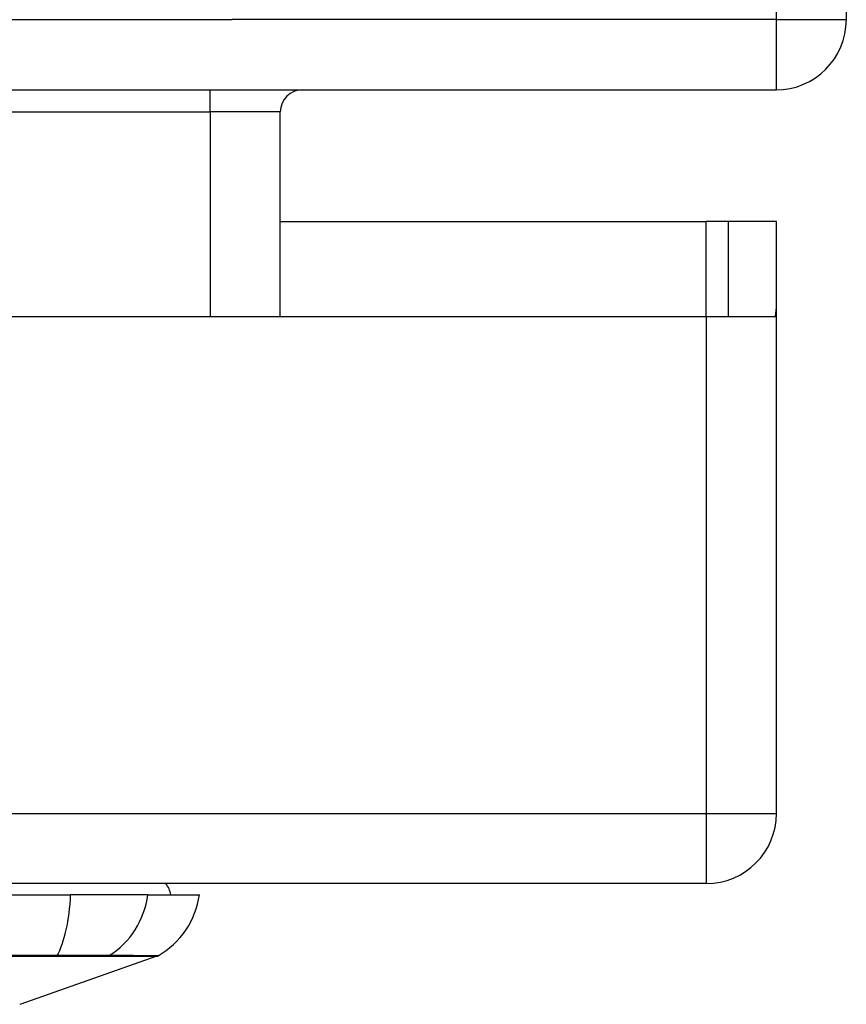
# Model space of a CAD drawing. Header units: inches. Extents: x 28 to 747, y 82 to 346.
# Tile 46 of 246: x 171.28 to 172.44, y 81.83 to 83.22. Entities that reach past the tile are written whole.
import ezdxf

# ---------------------------------------------------------------- set-up
doc = ezdxf.new("R2010")
doc.units = ezdxf.units.IN
doc.header["$MEASUREMENT"] = 0
doc.layers.add('Visible Edges(ANSI)', color=7, linetype='Continuous', lineweight=25)
doc.layers.add('Visible Tangent Edges(ANSI)', color=7, linetype='Continuous', lineweight=25)

msp = doc.modelspace()

# ---------------------------------------------------------------- linework, layer by layer
at = {"layer": 'Visible Edges(ANSI)'}
for p, q in [((172.4441, 83.2171), (172.4441, 95.0191)), ((100.5431, 83.1181), (172.3451, 83.1181)), ((171.6459, 82.7985), (171.6459, 83.0871)), ((171.6459, 82.9325), (172.2466, 82.9325)), ((172.2776, 82.9325), (172.2466, 82.9325)), ((172.3456, 82.9325), (172.2776, 82.9325)), ((172.2776, 82.9325), (172.2776, 82.7985)), ((172.3456, 82.8155), (172.3456, 82.9325)), ((172.3456, 82.0975), (172.3456, 82.8155)), ((169.6886, 82.7985), (172.2466, 82.7985)), ((172.2466, 82.7985), (172.3441, 82.7985)), ((172.2466, 81.9985), (100.6416, 81.9985)), ((170.4929, 81.9828), (171.3502, 81.9828)), ((171.459, 81.9828), (171.3502, 81.9828)), ((171.459, 81.9828), (171.5318, 81.9828)), ((171.4719, 81.8959), (171.2784, 81.8281))]:
    msp.add_line(p, q, dxfattribs=at)
for centre, radius, start, end in [((172.3451, 83.2171), 0.099, 270, 0), ((171.6769, 83.0871), 0.031, 90, 180), ((172.2466, 82.8155), 0.099, 350.1123, 0), ((172.2466, 82.0975), 0.099, 270, 0), ((171.453, 81.9749), 0.0394, 11.537, 36.8699), ((171.4148, 81.9991), 0.1181, 299.8169, 352.0587), ((171.4686, 81.9052), 0.00984, 289.29, 299.8169)]:
    msp.add_arc(centre, radius, start, end, dxfattribs=at)
at = {"layer": 'Visible Tangent Edges(ANSI)'}
for p, q in [((172.3451, 95.0191), (172.3451, 83.2171)), ((100.5431, 83.2171), (171.5779, 83.2171)), ((172.3451, 83.2171), (171.5779, 83.2171)), ((172.3451, 83.2171), (172.4441, 83.2171)), ((172.3451, 83.2171), (172.3451, 83.1181)), ((171.5469, 83.0871), (171.5469, 83.1181)), ((168.8754, 83.0871), (171.5469, 83.0871)), ((171.6459, 83.0871), (171.5469, 83.0871)), ((171.5469, 83.0871), (171.5469, 82.7985)), ((172.2466, 82.7985), (172.2466, 82.9325)), ((172.2466, 82.7985), (172.2466, 82.0975)), ((100.6416, 82.0975), (172.2466, 82.0975)), ((172.2466, 82.0975), (172.3456, 82.0975)), ((172.2466, 82.0975), (172.2466, 81.9985)), ((171.4719, 81.8959), (171.2784, 81.8281)), ((171.3299, 81.8959), (171.3304, 81.8959)), ((171.4021, 81.8959), (171.4023, 81.8959))]:
    msp.add_line(p, q, dxfattribs=at)
at = {"layer": 'Visible Tangent Edges(ANSI)', "flags": 128}
for points in [[(171.2639, 81.8959), (171.2971, 81.8959), (171.3299, 81.8959)], [(171.3311, 81.8968), (171.2982, 81.8968), (171.2649, 81.8968)], [(171.3304, 81.8959), (171.3345, 81.8959), (171.3385, 81.8959), (171.3425, 81.8959), (171.3463, 81.8959), (171.3502, 81.8959), (171.3539, 81.8959), (171.3576, 81.8959), (171.3611, 81.8959), (171.3646, 81.8959), (171.3679, 81.8959), (171.3712, 81.8959), (171.3743, 81.8959), (171.3774, 81.8959), (171.3803, 81.8959), (171.3831, 81.8959), (171.3857, 81.8959), (171.3883, 81.8959), (171.3907, 81.8959), (171.3929, 81.8959), (171.3951, 81.8959), (171.397, 81.8959), (171.3989, 81.8959), (171.4006, 81.8959), (171.4021, 81.8959)], [(171.4044, 81.8968), (171.4028, 81.8969), (171.4011, 81.8969), (171.3993, 81.8969), (171.3973, 81.8969), (171.3951, 81.8969), (171.3929, 81.8969), (171.3904, 81.8969), (171.3878, 81.8969), (171.3851, 81.8969), (171.3823, 81.8969), (171.3793, 81.8969), (171.3762, 81.8969), (171.373, 81.8969), (171.3697, 81.8969), (171.3662, 81.8969), (171.3627, 81.8969), (171.359, 81.8969), (171.3553, 81.8969), (171.3514, 81.8969), (171.3475, 81.8969), (171.3435, 81.8969), (171.3395, 81.8969), (171.3353, 81.8969), (171.3311, 81.8968)], [(171.4023, 81.8959), (171.4079, 81.8959), (171.4133, 81.8959), (171.4184, 81.8959), (171.4233, 81.8959), (171.428, 81.8959), (171.4325, 81.8959), (171.4367, 81.8959), (171.4407, 81.8959), (171.4445, 81.8959), (171.448, 81.8959), (171.4513, 81.8959), (171.4543, 81.8959), (171.4571, 81.8959), (171.4597, 81.8959), (171.462, 81.8959), (171.4641, 81.8959), (171.4659, 81.8959), (171.4675, 81.8959), (171.4688, 81.8959), (171.4699, 81.8959), (171.4708, 81.8959), (171.4714, 81.8959), (171.4718, 81.8959), (171.4719, 81.8959)], [(171.4735, 81.8966), (171.4734, 81.8966), (171.4731, 81.8966), (171.4725, 81.8966), (171.4716, 81.8966), (171.4705, 81.8966), (171.4692, 81.8967), (171.4676, 81.8967), (171.4658, 81.8967), (171.4637, 81.8967), (171.4614, 81.8967), (171.4589, 81.8967), (171.4561, 81.8967), (171.4531, 81.8967), (171.4498, 81.8967), (171.4463, 81.8967), (171.4426, 81.8967), (171.4386, 81.8968), (171.4344, 81.8968), (171.43, 81.8968), (171.4253, 81.8968), (171.4204, 81.8968), (171.4153, 81.8968), (171.41, 81.8968), (171.4044, 81.8968)]]:
    msp.add_lwpolyline(points, dxfattribs=at)
at = {"layer": 'Visible Tangent Edges(ANSI)'}
for centre, major_axis, ratio, start_param, end_param in [((171.3116, 81.9991), (0, -0.1181), 0.32996, 0.523835, 1.432195), ((171.3486, 81.9991), (0, -0.1181), 0.943995, 0.523835, 1.432195), ((171.3295, 81.9054), (0.00003, -0.00984), 0.32572, 0.259229, 0.522936), ((171.3997, 81.9054), (-0.00008, -0.00984), 0.945463, 0.267645, 0.531352)]:
    msp.add_ellipse(centre, major_axis=major_axis, ratio=ratio, start_param=start_param, end_param=end_param, dxfattribs=at)

doc.saveas('drawing.dxf')
